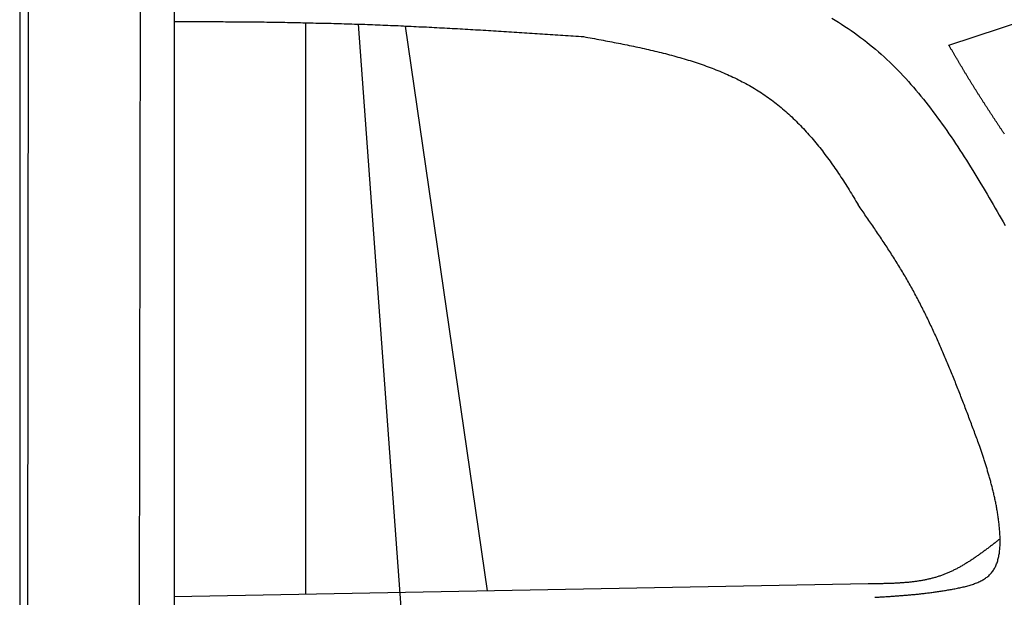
# Model space of a CAD drawing. Extents: x 562 to 7231, y 5467 to 12826.
# Tile 57 of 74: x 4456 to 5425, y 9440 to 10008. Entities that reach past the tile are written whole.
import ezdxf

# ---------------------------------------------------------------- set-up
doc = ezdxf.new("R2010")
doc.units = 0
doc.layers.get('0').update_dxf_attribs({"linetype": 'CONTINUOUS'})
doc.layers.add('CAR', color=10, linetype='CONTINUOUS')

msp = doc.modelspace()

# ---------------------------------------------------------------- linework, layer by layer
for p, q in [((4574.509, 10406.394), (4571.788, 8191.896)), ((4607.567, 10189.479), (4607.567, 8629.111)), ((4464.148, 10172.479), (4461.788, 8192.066)), ((4455.567, 10169.479), (4455.567, 8072.479))]:
    msp.add_line(p, q)
at = {"layer": 'CAR'}
for p, q in [((5370.438, 9983.188), (5476.072, 10017.723)), ((4737.321, 9442.71), (4737.19, 10005.167)), ((4789.012, 10003.772), (4830.735, 9429.647)), ((4916.184, 9446.031), (4835.37, 10001.954)), ((5290.942, 9452.988), (4607.567, 9440.301))]:
    msp.add_line(p, q, dxfattribs=at)
for points in [[(4607.57, 10006.4, 0), (4610.11, 10006.4, 0), (4612.65, 10006.4, 0), (4615.18, 10006.4, 0), (4617.72, 10006.4, 0), (4620.26, 10006.4, 0), (4622.8, 10006.4, 0), (4625.34, 10006.4, 0), (4627.88, 10006.4, 0), (4630.42, 10006.4, 0), (4632.96, 10006.4, 0), (4635.5, 10006.4, 0), (4638.03, 10006.4, 0), (4640.57, 10006.4, 0), (4643.11, 10006.3, 0), (4645.65, 10006.3, 0), (4648.19, 10006.3, 0), (4650.73, 10006.3, 0), (4653.27, 10006.3, 0), (4655.81, 10006.3, 0), (4658.34, 10006.2, 0), (4660.88, 10006.2, 0), (4663.42, 10006.2, 0), (4665.96, 10006.2, 0), (4668.5, 10006.2, 0), (4671.04, 10006.1, 0), (4673.57, 10006.1, 0), (4676.11, 10006.1, 0), (4678.65, 10006.1, 0), (4681.19, 10006, 0), (4683.73, 10006, 0), (4686.27, 10006, 0), (4688.8, 10006, 0), (4691.34, 10005.9, 0), (4693.88, 10005.9, 0), (4696.42, 10005.9, 0), (4698.96, 10005.8, 0), (4701.49, 10005.8, 0), (4704.03, 10005.8, 0), (4706.57, 10005.7, 0), (4709.11, 10005.7, 0), (4711.65, 10005.6, 0), (4714.18, 10005.6, 0), (4716.72, 10005.6, 0), (4719.26, 10005.5, 0), (4721.8, 10005.5, 0), (4724.33, 10005.4, 0), (4726.87, 10005.4, 0), (4729.41, 10005.3, 0), (4731.95, 10005.3, 0), (4734.48, 10005.2, 0), (4737.02, 10005.2, 0), (4739.56, 10005.1, 0), (4742.1, 10005.1, 0), (4744.63, 10005, 0), (4747.17, 10004.9, 0), (4749.71, 10004.9, 0), (4752.25, 10004.8, 0), (4754.78, 10004.8, 0), (4757.32, 10004.7, 0), (4759.86, 10004.6, 0), (4762.39, 10004.6, 0), (4764.93, 10004.5, 0), (4767.47, 10004.4, 0), (4770, 10004.4, 0), (4772.54, 10004.3, 0), (4775.08, 10004.2, 0), (4777.61, 10004.1, 0), (4780.15, 10004.1, 0), (4782.69, 10004, 0), (4785.22, 10003.9, 0), (4787.76, 10003.8, 0), (4790.3, 10003.7, 0), (4792.83, 10003.6, 0), (4795.37, 10003.6, 0), (4797.91, 10003.5, 0), (4800.44, 10003.4, 0), (4802.98, 10003.3, 0), (4805.51, 10003.2, 0), (4808.05, 10003.1, 0), (4810.59, 10003, 0), (4813.12, 10002.9, 0), (4815.66, 10002.8, 0), (4818.19, 10002.7, 0), (4820.73, 10002.6, 0), (4823.27, 10002.5, 0), (4825.8, 10002.4, 0), (4828.34, 10002.3, 0), (4830.87, 10002.2, 0), (4833.41, 10002, 0), (4835.94, 10001.9, 0), (4838.48, 10001.8, 0), (4841.01, 10001.7, 0), (4843.55, 10001.6, 0), (4846.08, 10001.5, 0), (4848.62, 10001.3, 0), (4851.15, 10001.2, 0), (4853.69, 10001.1, 0), (4856.23, 10001, 0), (4858.76, 10000.8, 0), (4861.3, 10000.7, 0), (4863.83, 10000.6, 0), (4866.36, 10000.4, 0), (4868.9, 10000.3, 0), (4871.43, 10000.2, 0), (4873.97, 10000, 0), (4876.5, 9999.9, 0), (4879.04, 9999.77, 0), (4881.57, 9999.63, 0), (4884.11, 9999.49, 0), (4886.64, 9999.35, 0), (4889.18, 9999.21, 0), (4891.71, 9999.06, 0), (4894.25, 9998.92, 0), (4896.78, 9998.77, 0), (4899.31, 9998.63, 0), (4901.85, 9998.48, 0), (4904.38, 9998.33, 0), (4906.92, 9998.18, 0), (4909.45, 9998.03, 0), (4911.99, 9997.88, 0), (4914.52, 9997.73, 0), (4917.05, 9997.58, 0), (4919.59, 9997.42, 0), (4922.12, 9997.27, 0), (4924.66, 9997.11, 0), (4927.19, 9996.96, 0), (4929.73, 9996.8, 0), (4932.26, 9996.64, 0), (4934.79, 9996.48, 0), (4937.33, 9996.32, 0), (4939.86, 9996.17, 0), (4942.4, 9996.01, 0), (4944.93, 9995.84, 0), (4947.46, 9995.68, 0), (4950, 9995.52, 0), (4952.53, 9995.36, 0), (4955.06, 9995.2, 0), (4957.6, 9995.03, 0), (4960.13, 9994.87, 0), (4962.67, 9994.7, 0), (4965.2, 9994.54, 0), (4967.73, 9994.37, 0), (4970.27, 9994.21, 0), (4972.8, 9994.04, 0), (4975.34, 9993.88, 0), (4977.87, 9993.71, 0), (4980.4, 9993.54, 0), (4982.94, 9993.38, 0), (4985.47, 9993.21, 0), (4988, 9993.04, 0), (4990.54, 9992.87, 0), (4993.07, 9992.71, 0), (4995.61, 9992.54, 0), (4998.14, 9992.37, 0), (5000.67, 9992.2, 0), (5003.21, 9992.03, 0), (5005.74, 9991.86, 0), (5008.27, 9991.69, 0), (5010.81, 9991.53, 0)], [(5255.17, 10009.6, 0), (5258.44, 10007.6, 0), (5261.68, 10005.7, 0), (5264.89, 10003.6, 0), (5268.08, 10001.6, 0), (5271.24, 9999.49, 0), (5274.38, 9997.37, 0), (5277.48, 9995.22, 0), (5280.55, 9993.02, 0), (5283.59, 9990.79, 0), (5286.59, 9988.51, 0), (5289.56, 9986.2, 0), (5292.5, 9983.86, 0), (5295.41, 9981.47, 0), (5298.29, 9979.05, 0), (5301.13, 9976.59, 0), (5303.95, 9974.1, 0), (5306.74, 9971.57, 0), (5309.49, 9969.01, 0), (5312.22, 9966.42, 0), (5314.93, 9963.79, 0), (5317.6, 9961.13, 0), (5320.25, 9958.44, 0), (5322.87, 9955.72, 0), (5325.46, 9952.97, 0), (5328.03, 9950.2, 0), (5330.58, 9947.39, 0), (5333.1, 9944.55, 0), (5335.6, 9941.69, 0), (5338.07, 9938.8, 0), (5340.52, 9935.89, 0), (5342.95, 9932.95, 0), (5345.36, 9929.99, 0), (5347.75, 9927, 0), (5350.11, 9923.99, 0), (5352.46, 9920.95, 0), (5354.79, 9917.9, 0), (5357.09, 9914.82, 0), (5359.38, 9911.72, 0), (5361.65, 9908.61, 0), (5363.91, 9905.47, 0), (5366.15, 9902.32, 0), (5368.37, 9899.14, 0), (5370.57, 9895.95, 0), (5372.76, 9892.75, 0), (5374.93, 9889.52, 0), (5377.09, 9886.29, 0), (5379.24, 9883.03, 0), (5381.37, 9879.77, 0), (5383.5, 9876.49, 0), (5385.6, 9873.19, 0), (5387.7, 9869.89, 0), (5389.79, 9866.57, 0), (5391.86, 9863.25, 0), (5393.93, 9859.91, 0), (5395.98, 9856.57, 0), (5398.03, 9853.21, 0), (5400.06, 9849.85, 0), (5402.09, 9846.48, 0), (5404.12, 9843.1, 0), (5406.13, 9839.72, 0), (5408.14, 9836.33, 0), (5410.14, 9832.94, 0), (5412.14, 9829.54, 0), (5414.13, 9826.14, 0), (5416.12, 9822.74, 0), (5418.11, 9819.33, 0), (5420.09, 9815.93, 0), (5422.07, 9812.52, 0), (5424.04, 9809.11, 0), (5426.02, 9805.71, 0)], [(5010.81, 9991.53, 0), (5012.96, 9991.13, 0), (5015.11, 9990.73, 0), (5017.26, 9990.33, 0), (5019.41, 9989.93, 0), (5021.55, 9989.53, 0), (5023.7, 9989.13, 0), (5025.85, 9988.73, 0), (5028, 9988.32, 0), (5030.14, 9987.92, 0), (5032.28, 9987.51, 0), (5034.43, 9987.1, 0), (5036.57, 9986.69, 0), (5038.71, 9986.28, 0), (5040.85, 9985.87, 0), (5042.98, 9985.45, 0), (5045.12, 9985.03, 0), (5047.25, 9984.61, 0), (5049.38, 9984.18, 0), (5051.51, 9983.75, 0), (5053.64, 9983.32, 0), (5055.76, 9982.88, 0), (5057.88, 9982.44, 0), (5060, 9982, 0), (5062.12, 9981.55, 0), (5064.23, 9981.1, 0), (5066.34, 9980.64, 0), (5068.45, 9980.18, 0), (5070.55, 9979.71, 0), (5072.65, 9979.24, 0), (5074.75, 9978.76, 0), (5076.84, 9978.28, 0), (5078.93, 9977.79, 0), (5081.01, 9977.3, 0), (5083.09, 9976.8, 0), (5085.17, 9976.3, 0), (5087.24, 9975.78, 0), (5089.31, 9975.27, 0), (5091.37, 9974.74, 0), (5093.43, 9974.21, 0), (5095.48, 9973.67, 0), (5097.53, 9973.13, 0), (5099.58, 9972.57, 0), (5101.61, 9972.01, 0), (5103.65, 9971.44, 0), (5105.67, 9970.87, 0), (5107.7, 9970.28, 0), (5109.71, 9969.69, 0), (5111.72, 9969.09, 0), (5113.73, 9968.48, 0), (5115.73, 9967.86, 0), (5117.72, 9967.23, 0), (5119.71, 9966.6, 0), (5121.69, 9965.95, 0), (5123.66, 9965.29, 0), (5125.63, 9964.63, 0), (5127.59, 9963.95, 0), (5129.54, 9963.27, 0), (5131.48, 9962.57, 0), (5133.42, 9961.87, 0), (5135.36, 9961.15, 0), (5137.28, 9960.42, 0), (5139.2, 9959.68, 0), (5141.1, 9958.94, 0), (5143.01, 9958.17, 0), (5144.9, 9957.4, 0), (5146.78, 9956.62, 0), (5148.66, 9955.82, 0), (5150.53, 9955.01, 0), (5152.39, 9954.19, 0), (5154.24, 9953.36, 0), (5156.09, 9952.52, 0), (5157.92, 9951.66, 0), (5159.75, 9950.79, 0), (5161.56, 9949.9, 0), (5163.37, 9949.01, 0), (5165.17, 9948.1, 0), (5166.96, 9947.17, 0), (5168.74, 9946.23, 0), (5170.51, 9945.28, 0), (5172.27, 9944.32, 0), (5174.02, 9943.34, 0), (5175.76, 9942.34, 0), (5177.49, 9941.33, 0), (5179.21, 9940.31, 0), (5180.92, 9939.27, 0), (5182.62, 9938.21, 0), (5184.3, 9937.14, 0), (5185.98, 9936.05, 0), (5187.65, 9934.95, 0), (5189.3, 9933.83, 0), (5190.95, 9932.7, 0), (5192.58, 9931.55, 0), (5194.2, 9930.38, 0), (5195.82, 9929.2, 0), (5197.42, 9928, 0), (5199.01, 9926.78, 0), (5200.58, 9925.55, 0), (5202.15, 9924.31, 0), (5203.71, 9923.05, 0), (5205.26, 9921.77, 0), (5206.79, 9920.48, 0), (5208.32, 9919.17, 0), (5209.83, 9917.85, 0), (5211.34, 9916.52, 0), (5212.83, 9915.17, 0), (5214.32, 9913.8, 0), (5215.79, 9912.43, 0), (5217.26, 9911.04, 0), (5218.71, 9909.63, 0), (5220.16, 9908.21, 0), (5221.6, 9906.78, 0), (5223.02, 9905.34, 0), (5224.44, 9903.88, 0), (5225.85, 9902.41, 0), (5227.25, 9900.93, 0), (5228.64, 9899.43, 0), (5230.02, 9897.93, 0), (5231.39, 9896.41, 0), (5232.76, 9894.88, 0), (5234.11, 9893.34, 0), (5235.46, 9891.78, 0), (5236.79, 9890.22, 0), (5238.12, 9888.64, 0), (5239.44, 9887.05, 0), (5240.76, 9885.45, 0), (5242.06, 9883.85, 0), (5243.36, 9882.23, 0), (5244.65, 9880.6, 0), (5245.93, 9878.96, 0), (5247.2, 9877.31, 0), (5248.47, 9875.65, 0), (5249.72, 9873.98, 0), (5250.97, 9872.3, 0), (5252.22, 9870.61, 0), (5253.45, 9868.91, 0), (5254.68, 9867.21, 0), (5255.9, 9865.49, 0), (5257.12, 9863.77, 0), (5258.32, 9862.04, 0), (5259.53, 9860.3, 0), (5260.72, 9858.55, 0), (5261.91, 9856.8, 0), (5263.09, 9855.03, 0), (5264.26, 9853.26, 0), (5265.43, 9851.48, 0), (5266.59, 9849.7, 0), (5267.75, 9847.91, 0), (5268.9, 9846.11, 0), (5270.04, 9844.3, 0), (5271.18, 9842.49, 0), (5272.31, 9840.67, 0), (5273.43, 9838.84, 0), (5274.55, 9837.01, 0), (5275.67, 9835.18, 0), (5276.78, 9833.33, 0), (5277.88, 9831.48, 0), (5278.98, 9829.63, 0), (5280.08, 9827.77, 0), (5281.16, 9825.91, 0)], [(5425.33, 9895.43, 0), (5424.94, 9896.01, 0), (5424.56, 9896.58, 0), (5424.17, 9897.16, 0), (5423.79, 9897.74, 0), (5423.4, 9898.32, 0), (5423.02, 9898.9, 0), (5422.63, 9899.48, 0), (5422.25, 9900.06, 0), (5421.87, 9900.64, 0), (5421.48, 9901.22, 0), (5421.1, 9901.79, 0), (5420.71, 9902.37, 0), (5420.33, 9902.95, 0), (5419.95, 9903.53, 0), (5419.56, 9904.11, 0), (5419.18, 9904.69, 0), (5418.79, 9905.27, 0), (5418.41, 9905.85, 0), (5418.03, 9906.43, 0), (5417.64, 9907.01, 0), (5417.26, 9907.59, 0), (5416.88, 9908.17, 0), (5416.49, 9908.75, 0), (5416.11, 9909.33, 0), (5415.73, 9909.91, 0), (5415.35, 9910.49, 0), (5414.97, 9911.07, 0), (5414.58, 9911.65, 0), (5414.2, 9912.23, 0), (5413.82, 9912.81, 0), (5413.44, 9913.39, 0), (5413.06, 9913.97, 0), (5412.68, 9914.56, 0), (5412.29, 9915.14, 0), (5411.91, 9915.72, 0), (5411.53, 9916.3, 0), (5411.15, 9916.88, 0), (5410.77, 9917.46, 0), (5410.39, 9918.04, 0), (5410.01, 9918.63, 0), (5409.63, 9919.21, 0), (5409.25, 9919.79, 0), (5408.87, 9920.37, 0), (5408.49, 9920.96, 0), (5408.12, 9921.54, 0), (5407.74, 9922.12, 0), (5407.36, 9922.7, 0), (5406.98, 9923.29, 0), (5406.6, 9923.87, 0), (5406.23, 9924.45, 0), (5405.85, 9925.04, 0), (5405.47, 9925.62, 0), (5405.1, 9926.2, 0), (5404.72, 9926.79, 0), (5404.34, 9927.37, 0), (5403.97, 9927.96, 0), (5403.59, 9928.54, 0), (5403.22, 9929.13, 0), (5402.84, 9929.71, 0), (5402.47, 9930.3, 0), (5402.09, 9930.88, 0), (5401.72, 9931.47, 0), (5401.34, 9932.05, 0), (5400.97, 9932.64, 0), (5400.6, 9933.22, 0), (5400.23, 9933.81, 0), (5399.85, 9934.4, 0), (5399.48, 9934.98, 0), (5399.11, 9935.57, 0), (5398.74, 9936.16, 0), (5398.37, 9936.74, 0), (5398, 9937.33, 0), (5397.62, 9937.92, 0), (5397.25, 9938.51, 0), (5396.88, 9939.1, 0), (5396.52, 9939.68, 0), (5396.15, 9940.27, 0), (5395.78, 9940.86, 0), (5395.41, 9941.45, 0), (5395.04, 9942.04, 0), (5394.67, 9942.63, 0), (5394.31, 9943.22, 0), (5393.94, 9943.81, 0), (5393.57, 9944.4, 0), (5393.21, 9944.99, 0), (5392.84, 9945.58, 0), (5392.48, 9946.17, 0), (5392.11, 9946.76, 0), (5391.75, 9947.36, 0), (5391.39, 9947.95, 0), (5391.02, 9948.54, 0), (5390.66, 9949.13, 0), (5390.3, 9949.73, 0), (5389.94, 9950.32, 0), (5389.57, 9950.91, 0), (5389.21, 9951.5, 0), (5388.85, 9952.1, 0), (5388.49, 9952.69, 0), (5388.13, 9953.29, 0), (5387.77, 9953.88, 0), (5387.41, 9954.48, 0), (5387.05, 9955.07, 0), (5386.69, 9955.67, 0), (5386.34, 9956.26, 0), (5385.98, 9956.86, 0), (5385.62, 9957.45, 0), (5385.26, 9958.05, 0), (5384.91, 9958.64, 0), (5384.55, 9959.24, 0), (5384.19, 9959.84, 0), (5383.84, 9960.43, 0), (5383.48, 9961.03, 0), (5383.12, 9961.63, 0), (5382.77, 9962.22, 0), (5382.41, 9962.82, 0), (5382.06, 9963.42, 0), (5381.7, 9964.02, 0), (5381.35, 9964.61, 0), (5381, 9965.21, 0), (5380.64, 9965.81, 0), (5380.29, 9966.41, 0), (5379.93, 9967, 0), (5379.58, 9967.6, 0), (5379.23, 9968.2, 0), (5378.87, 9968.8, 0), (5378.52, 9969.4, 0), (5378.17, 9970, 0), (5377.82, 9970.6, 0), (5377.46, 9971.2, 0), (5377.11, 9971.79, 0), (5376.76, 9972.39, 0), (5376.41, 9972.99, 0), (5376.06, 9973.59, 0), (5375.7, 9974.19, 0), (5375.35, 9974.79, 0), (5375, 9975.39, 0), (5374.65, 9975.99, 0), (5374.3, 9976.59, 0), (5373.95, 9977.19, 0), (5373.6, 9977.79, 0), (5373.25, 9978.39, 0), (5372.89, 9978.99, 0), (5372.54, 9979.59, 0), (5372.19, 9980.19, 0), (5371.84, 9980.79, 0), (5371.49, 9981.39, 0), (5371.14, 9981.99, 0), (5370.79, 9982.59, 0), (5370.44, 9983.19, 0)], [(5400.94, 9588.24, 0), (5400.35, 9589.82, 0), (5399.76, 9591.4, 0), (5399.17, 9592.99, 0), (5398.58, 9594.57, 0), (5397.99, 9596.15, 0), (5397.4, 9597.73, 0), (5396.81, 9599.32, 0), (5396.22, 9600.9, 0), (5395.62, 9602.48, 0), (5395.03, 9604.06, 0), (5394.44, 9605.65, 0), (5393.85, 9607.23, 0), (5393.25, 9608.81, 0), (5392.66, 9610.39, 0), (5392.07, 9611.97, 0), (5391.47, 9613.55, 0), (5390.87, 9615.13, 0), (5390.28, 9616.71, 0), (5389.68, 9618.29, 0), (5389.08, 9619.87, 0), (5388.48, 9621.45, 0), (5387.88, 9623.03, 0), (5387.28, 9624.61, 0), (5386.68, 9626.18, 0), (5386.08, 9627.76, 0), (5385.47, 9629.33, 0), (5384.87, 9630.91, 0), (5384.26, 9632.48, 0), (5383.65, 9634.06, 0), (5383.04, 9635.63, 0), (5382.43, 9637.2, 0), (5381.82, 9638.78, 0), (5381.21, 9640.35, 0), (5380.6, 9641.92, 0), (5379.98, 9643.49, 0), (5379.36, 9645.05, 0), (5378.74, 9646.62, 0), (5378.12, 9648.19, 0), (5377.5, 9649.76, 0), (5376.88, 9651.32, 0), (5376.25, 9652.88, 0), (5375.63, 9654.45, 0), (5375, 9656.01, 0), (5374.37, 9657.57, 0), (5373.73, 9659.13, 0), (5373.1, 9660.69, 0), (5372.46, 9662.25, 0), (5371.82, 9663.81, 0), (5371.18, 9665.36, 0), (5370.54, 9666.92, 0), (5369.89, 9668.47, 0), (5369.25, 9670.02, 0), (5368.6, 9671.57, 0), (5367.95, 9673.12, 0), (5367.29, 9674.67, 0), (5366.63, 9676.22, 0), (5365.98, 9677.76, 0), (5365.31, 9679.31, 0), (5364.65, 9680.85, 0), (5363.98, 9682.39, 0), (5363.31, 9683.93, 0), (5362.64, 9685.47, 0), (5361.97, 9687.01, 0), (5361.29, 9688.55, 0), (5360.61, 9690.08, 0), (5359.93, 9691.62, 0), (5359.24, 9693.15, 0), (5358.56, 9694.68, 0), (5357.86, 9696.21, 0), (5357.17, 9697.73, 0), (5356.47, 9699.26, 0), (5355.77, 9700.78, 0), (5355.07, 9702.3, 0), (5354.36, 9703.82, 0), (5353.65, 9705.34, 0), (5352.94, 9706.86, 0), (5352.22, 9708.37, 0), (5351.5, 9709.89, 0), (5350.78, 9711.4, 0), (5350.05, 9712.91, 0), (5349.32, 9714.41, 0), (5348.59, 9715.92, 0), (5347.85, 9717.42, 0), (5347.11, 9718.92, 0), (5346.37, 9720.42, 0), (5345.62, 9721.92, 0), (5344.87, 9723.42, 0), (5344.11, 9724.91, 0), (5343.35, 9726.4, 0), (5342.59, 9727.89, 0), (5341.82, 9729.38, 0), (5341.05, 9730.87, 0), (5340.28, 9732.35, 0), (5339.5, 9733.83, 0), (5338.72, 9735.31, 0), (5337.93, 9736.79, 0), (5337.14, 9738.26, 0), (5336.34, 9739.73, 0), (5335.54, 9741.2, 0), (5334.74, 9742.67, 0), (5333.93, 9744.13, 0), (5333.12, 9745.6, 0), (5332.3, 9747.06, 0), (5331.48, 9748.51, 0), (5330.66, 9749.97, 0), (5329.83, 9751.42, 0), (5328.99, 9752.87, 0), (5328.15, 9754.32, 0), (5327.31, 9755.77, 0), (5326.46, 9757.21, 0), (5325.6, 9758.65, 0), (5324.75, 9760.09, 0), (5323.89, 9761.53, 0), (5323.02, 9762.96, 0), (5322.15, 9764.39, 0), (5321.27, 9765.82, 0), (5320.4, 9767.25, 0), (5319.51, 9768.67, 0), (5318.63, 9770.09, 0), (5317.74, 9771.51, 0), (5316.85, 9772.93, 0), (5315.95, 9774.35, 0), (5315.05, 9775.77, 0), (5314.15, 9777.18, 0), (5313.24, 9778.59, 0), (5312.33, 9780, 0), (5311.42, 9781.41, 0), (5310.5, 9782.82, 0), (5309.58, 9784.22, 0), (5308.66, 9785.63, 0), (5307.74, 9787.03, 0), (5306.81, 9788.43, 0), (5305.88, 9789.83, 0), (5304.95, 9791.23, 0), (5304.02, 9792.62, 0), (5303.08, 9794.02, 0), (5302.14, 9795.41, 0), (5301.2, 9796.81, 0), (5300.26, 9798.2, 0), (5299.32, 9799.59, 0), (5298.37, 9800.98, 0), (5297.43, 9802.37, 0), (5296.48, 9803.76, 0), (5295.53, 9805.15, 0), (5294.58, 9806.54, 0), (5293.62, 9807.92, 0), (5292.67, 9809.31, 0), (5291.72, 9810.69, 0), (5290.76, 9812.08, 0), (5289.8, 9813.46, 0), (5288.84, 9814.85, 0), (5287.89, 9816.23, 0), (5286.93, 9817.61, 0), (5285.97, 9819, 0), (5285.01, 9820.38, 0), (5284.05, 9821.76, 0), (5283.09, 9823.14, 0), (5282.13, 9824.53, 0), (5281.16, 9825.91, 0)], [(5297.64, 9439.75, 0), (5298.7, 9439.81, 0), (5299.76, 9439.88, 0), (5300.82, 9439.94, 0), (5301.89, 9440.01, 0), (5302.95, 9440.07, 0), (5304.01, 9440.14, 0), (5305.08, 9440.2, 0), (5306.14, 9440.27, 0), (5307.2, 9440.34, 0), (5308.27, 9440.4, 0), (5309.33, 9440.47, 0), (5310.4, 9440.54, 0), (5311.46, 9440.61, 0), (5312.53, 9440.68, 0), (5313.6, 9440.75, 0), (5314.66, 9440.82, 0), (5315.73, 9440.9, 0), (5316.8, 9440.97, 0), (5317.87, 9441.04, 0), (5318.94, 9441.12, 0), (5320.01, 9441.2, 0), (5321.08, 9441.28, 0), (5322.15, 9441.36, 0), (5323.23, 9441.44, 0), (5324.3, 9441.52, 0), (5325.38, 9441.61, 0), (5326.45, 9441.69, 0), (5327.53, 9441.78, 0), (5328.61, 9441.87, 0), (5329.69, 9441.96, 0), (5330.77, 9442.05, 0), (5331.85, 9442.15, 0), (5332.93, 9442.24, 0), (5334.01, 9442.34, 0), (5335.1, 9442.44, 0), (5336.19, 9442.55, 0), (5337.27, 9442.65, 0), (5338.36, 9442.76, 0), (5339.45, 9442.87, 0), (5340.55, 9442.98, 0), (5341.64, 9443.1, 0), (5342.74, 9443.22, 0), (5343.83, 9443.34, 0), (5344.93, 9443.46, 0), (5346.03, 9443.58, 0), (5347.13, 9443.71, 0), (5348.24, 9443.84, 0), (5349.34, 9443.98, 0), (5350.45, 9444.11, 0), (5351.56, 9444.25, 0), (5352.67, 9444.4, 0), (5353.78, 9444.54, 0), (5354.9, 9444.69, 0), (5356.02, 9444.84, 0), (5357.14, 9445, 0), (5358.26, 9445.16, 0), (5359.38, 9445.32, 0), (5360.51, 9445.49, 0), (5361.63, 9445.66, 0), (5362.76, 9445.83, 0), (5363.9, 9446.01, 0), (5365.03, 9446.19, 0), (5366.17, 9446.37, 0), (5367.31, 9446.56, 0), (5368.45, 9446.75, 0), (5369.59, 9446.95, 0), (5370.74, 9447.15, 0), (5371.89, 9447.35, 0), (5373.04, 9447.56, 0), (5374.2, 9447.78, 0), (5375.35, 9447.99, 0), (5376.51, 9448.21, 0), (5377.68, 9448.44, 0), (5378.84, 9448.67, 0), (5380, 9448.91, 0), (5381.17, 9449.15, 0), (5382.33, 9449.41, 0), (5383.49, 9449.66, 0), (5384.64, 9449.93, 0), (5385.8, 9450.21, 0), (5386.94, 9450.49, 0), (5388.08, 9450.79, 0), (5389.22, 9451.09, 0), (5390.34, 9451.41, 0), (5391.46, 9451.74, 0), (5392.56, 9452.08, 0), (5393.66, 9452.44, 0), (5394.74, 9452.8, 0), (5395.81, 9453.19, 0), (5396.87, 9453.58, 0), (5397.91, 9453.99, 0), (5398.94, 9454.42, 0), (5399.95, 9454.87, 0), (5400.94, 9455.33, 0), (5401.92, 9455.81, 0), (5402.87, 9456.31, 0), (5403.81, 9456.82, 0), (5404.72, 9457.36, 0), (5405.62, 9457.92, 0), (5406.48, 9458.49, 0), (5407.33, 9459.09, 0), (5408.15, 9459.71, 0), (5408.95, 9460.35, 0), (5409.71, 9461.02, 0), (5410.45, 9461.71, 0), (5411.17, 9462.42, 0), (5411.85, 9463.16, 0), (5412.5, 9463.92, 0), (5413.13, 9464.71, 0), (5413.72, 9465.52, 0), (5414.29, 9466.35, 0), (5414.83, 9467.2, 0), (5415.35, 9468.08, 0), (5415.83, 9468.97, 0), (5416.3, 9469.89, 0), (5416.73, 9470.82, 0), (5417.15, 9471.78, 0), (5417.53, 9472.75, 0), (5417.9, 9473.74, 0), (5418.24, 9474.74, 0), (5418.56, 9475.77, 0), (5418.85, 9476.81, 0), (5419.13, 9477.86, 0), (5419.38, 9478.93, 0), (5419.61, 9480.01, 0), (5419.82, 9481.1, 0), (5420.02, 9482.21, 0), (5420.19, 9483.33, 0), (5420.34, 9484.46, 0), (5420.48, 9485.6, 0), (5420.6, 9486.75, 0), (5420.7, 9487.91, 0), (5420.79, 9489.07, 0), (5420.85, 9490.25, 0), (5420.91, 9491.43, 0), (5420.94, 9492.62, 0), (5420.97, 9493.82, 0), (5420.98, 9495.02, 0), (5420.97, 9496.23, 0), (5420.95, 9497.44, 0), (5420.92, 9498.66, 0), (5420.88, 9499.87, 0), (5420.83, 9501.09, 0), (5420.76, 9502.32, 0), (5420.69, 9503.54, 0), (5420.6, 9504.76, 0), (5420.51, 9505.98, 0), (5420.4, 9507.21, 0), (5420.29, 9508.43, 0), (5420.17, 9509.65, 0), (5420.04, 9510.86, 0), (5419.9, 9512.08, 0), (5419.76, 9513.29, 0), (5419.61, 9514.49, 0), (5419.46, 9515.69, 0), (5419.3, 9516.88, 0), (5419.13, 9518.07, 0), (5418.96, 9519.25, 0), (5418.79, 9520.43, 0), (5418.61, 9521.6, 0), (5418.43, 9522.77, 0), (5418.24, 9523.93, 0), (5418.05, 9525.09, 0), (5417.85, 9526.24, 0), (5417.65, 9527.38, 0), (5417.44, 9528.52, 0), (5417.23, 9529.66, 0), (5417.02, 9530.79, 0), (5416.8, 9531.92, 0), (5416.58, 9533.04, 0), (5416.35, 9534.16, 0), (5416.12, 9535.27, 0), (5415.88, 9536.38, 0), (5415.65, 9537.49, 0), (5415.4, 9538.59, 0), (5415.16, 9539.69, 0), (5414.91, 9540.78, 0), (5414.66, 9541.87, 0), (5414.4, 9542.95, 0), (5414.14, 9544.03, 0), (5413.88, 9545.11, 0), (5413.61, 9546.19, 0), (5413.35, 9547.26, 0), (5413.07, 9548.33, 0), (5412.8, 9549.39, 0), (5412.52, 9550.45, 0), (5412.24, 9551.51, 0), (5411.96, 9552.56, 0), (5411.67, 9553.62, 0), (5411.39, 9554.67, 0), (5411.09, 9555.71, 0), (5410.8, 9556.76, 0), (5410.51, 9557.8, 0), (5410.21, 9558.84, 0), (5409.91, 9559.87, 0), (5409.61, 9560.91, 0), (5409.3, 9561.94, 0), (5409, 9562.97, 0), (5408.69, 9563.99, 0), (5408.38, 9565.02, 0), (5408.07, 9566.04, 0), (5407.76, 9567.06, 0), (5407.44, 9568.08, 0), (5407.13, 9569.1, 0), (5406.81, 9570.12, 0), (5406.49, 9571.13, 0), (5406.17, 9572.15, 0), (5405.85, 9573.16, 0), (5405.53, 9574.17, 0), (5405.2, 9575.18, 0), (5404.88, 9576.19, 0), (5404.55, 9577.19, 0), (5404.23, 9578.2, 0), (5403.9, 9579.21, 0), (5403.57, 9580.21, 0), (5403.25, 9581.22, 0), (5402.92, 9582.22, 0), (5402.59, 9583.22, 0), (5402.26, 9584.23, 0), (5401.93, 9585.23, 0), (5401.6, 9586.23, 0), (5401.27, 9587.23, 0), (5400.94, 9588.24, 0)], [(5420.96, 9497.29, 0), (5420.24, 9496.73, 0), (5419.52, 9496.17, 0), (5418.8, 9495.62, 0), (5418.08, 9495.06, 0), (5417.36, 9494.5, 0), (5416.64, 9493.95, 0), (5415.92, 9493.39, 0), (5415.2, 9492.84, 0), (5414.48, 9492.28, 0), (5413.75, 9491.73, 0), (5413.03, 9491.17, 0), (5412.31, 9490.62, 0), (5411.59, 9490.07, 0), (5410.87, 9489.52, 0), (5410.14, 9488.97, 0), (5409.42, 9488.43, 0), (5408.7, 9487.88, 0), (5407.97, 9487.34, 0), (5407.25, 9486.79, 0), (5406.52, 9486.25, 0), (5405.79, 9485.72, 0), (5405.07, 9485.18, 0), (5404.34, 9484.64, 0), (5403.61, 9484.11, 0), (5402.88, 9483.58, 0), (5402.15, 9483.05, 0), (5401.42, 9482.53, 0), (5400.69, 9482, 0), (5399.96, 9481.48, 0), (5399.22, 9480.96, 0), (5398.49, 9480.45, 0), (5397.75, 9479.93, 0), (5397.02, 9479.42, 0), (5396.28, 9478.92, 0), (5395.54, 9478.41, 0), (5394.8, 9477.91, 0), (5394.06, 9477.42, 0), (5393.32, 9476.92, 0), (5392.57, 9476.43, 0), (5391.83, 9475.94, 0), (5391.08, 9475.46, 0), (5390.34, 9474.98, 0), (5389.59, 9474.51, 0), (5388.84, 9474.03, 0), (5388.09, 9473.57, 0), (5387.33, 9473.1, 0), (5386.58, 9472.64, 0), (5385.82, 9472.19, 0), (5385.07, 9471.74, 0), (5384.31, 9471.29, 0), (5383.55, 9470.85, 0), (5382.78, 9470.41, 0), (5382.02, 9469.98, 0), (5381.26, 9469.55, 0), (5380.49, 9469.13, 0), (5379.72, 9468.71, 0), (5378.95, 9468.29, 0), (5378.18, 9467.89, 0), (5377.4, 9467.48, 0), (5376.63, 9467.09, 0), (5375.85, 9466.7, 0), (5375.07, 9466.31, 0), (5374.29, 9465.93, 0), (5373.5, 9465.55, 0), (5372.72, 9465.19, 0), (5371.93, 9464.82, 0), (5371.14, 9464.47, 0), (5370.35, 9464.11, 0), (5369.55, 9463.77, 0), (5368.75, 9463.43, 0), (5367.96, 9463.1, 0), (5367.15, 9462.77, 0), (5366.35, 9462.45, 0), (5365.55, 9462.14, 0), (5364.74, 9461.84, 0), (5363.93, 9461.54, 0), (5363.11, 9461.25, 0), (5362.3, 9460.96, 0), (5361.48, 9460.68, 0), (5360.66, 9460.41, 0), (5359.84, 9460.14, 0), (5359.01, 9459.89, 0), (5358.19, 9459.63, 0), (5357.36, 9459.39, 0), (5356.52, 9459.15, 0), (5355.69, 9458.92, 0), (5354.86, 9458.69, 0), (5354.02, 9458.47, 0), (5353.18, 9458.25, 0), (5352.34, 9458.04, 0), (5351.49, 9457.84, 0), (5350.65, 9457.64, 0), (5349.8, 9457.45, 0), (5348.95, 9457.26, 0), (5348.1, 9457.08, 0), (5347.24, 9456.91, 0), (5346.39, 9456.74, 0), (5345.53, 9456.57, 0), (5344.67, 9456.41, 0), (5343.81, 9456.26, 0), (5342.95, 9456.11, 0), (5342.08, 9455.96, 0), (5341.21, 9455.82, 0), (5340.35, 9455.68, 0), (5339.48, 9455.55, 0), (5338.61, 9455.43, 0), (5337.73, 9455.3, 0), (5336.86, 9455.19, 0), (5335.98, 9455.07, 0), (5335.11, 9454.96, 0), (5334.23, 9454.86, 0), (5333.35, 9454.76, 0), (5332.47, 9454.66, 0), (5331.58, 9454.56, 0), (5330.7, 9454.47, 0), (5329.82, 9454.39, 0), (5328.93, 9454.31, 0), (5328.04, 9454.23, 0), (5327.15, 9454.15, 0), (5326.26, 9454.08, 0), (5325.37, 9454.01, 0), (5324.48, 9453.95, 0), (5323.58, 9453.88, 0), (5322.69, 9453.82, 0), (5321.79, 9453.77, 0), (5320.9, 9453.71, 0), (5320, 9453.66, 0), (5319.1, 9453.61, 0), (5318.2, 9453.57, 0), (5317.3, 9453.52, 0), (5316.4, 9453.48, 0), (5315.5, 9453.45, 0), (5314.6, 9453.41, 0), (5313.69, 9453.38, 0), (5312.79, 9453.34, 0), (5311.88, 9453.31, 0), (5310.98, 9453.29, 0), (5310.07, 9453.26, 0), (5309.16, 9453.23, 0), (5308.26, 9453.21, 0), (5307.35, 9453.19, 0), (5306.44, 9453.17, 0), (5305.53, 9453.15, 0), (5304.62, 9453.14, 0), (5303.71, 9453.12, 0), (5302.8, 9453.11, 0), (5301.89, 9453.09, 0), (5300.98, 9453.08, 0), (5300.07, 9453.07, 0), (5299.16, 9453.06, 0), (5298.24, 9453.05, 0), (5297.33, 9453.04, 0), (5296.42, 9453.03, 0), (5295.51, 9453.02, 0), (5294.59, 9453.02, 0), (5293.68, 9453.01, 0), (5292.77, 9453, 0), (5291.85, 9453, 0), (5290.94, 9452.99, 0)]]:
    msp.add_polyline3d(points, dxfattribs=at)

doc.saveas('drawing.dxf')
